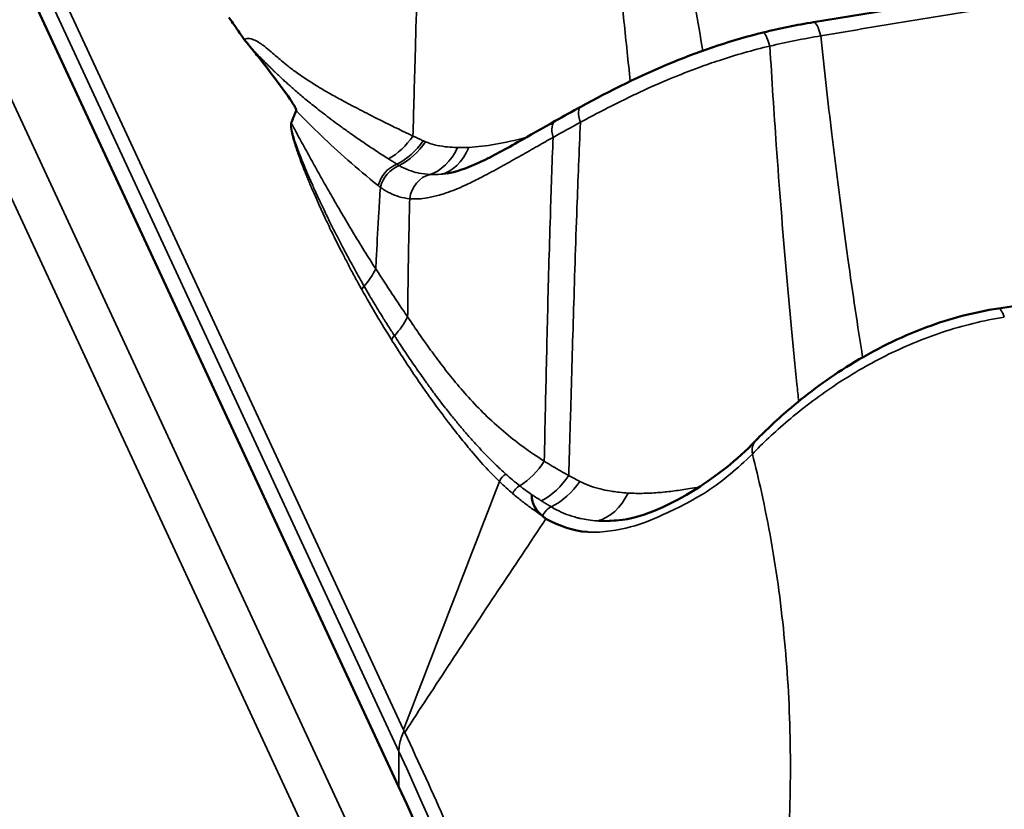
# Model space of a CAD drawing. Header units: millimetres. Extents: x 0 to 2239, y -60 to 841.
# Tile 119 of 165: x 1044.58 to 1048.07, y 220.29 to 223.09. Entities that reach past the tile are written whole.
import ezdxf

# ---------------------------------------------------------------- set-up
doc = ezdxf.new("R2010")
doc.units = ezdxf.units.MM
doc.layers.add('Sichtbar (ISO)', color=7, linetype='Continuous', lineweight=50)
doc.layers.add('Sichtbar schmal (ISO)', color=7, linetype='Continuous', lineweight=35)

msp = doc.modelspace()

# ---------------------------------------------------------------- linework, layer by layer
at = {"layer": 'Sichtbar (ISO)'}
for p, q in [((1044.279, 223.91), (1045.9248, 220.3638)), ((1046.0961, 222.5419), (1046.0961, 222.5419)), ((1048.0509, 222.0633), (1049.4373, 222.2777)), ((1046.1197, 220.8246), (1046.1197, 220.8246))]:
    msp.add_line(p, q, dxfattribs=at)
for centre, major_axis, ratio, start_param, end_param in [((1045.6008, 220.9144), (6.4402, 2.9889), 0.788675, 0, 3.141593), ((1016.9471, 215.8809), (30, 0), 0.57735, 0.145967, 0.261799)]:
    msp.add_ellipse(centre, major_axis=major_axis, ratio=ratio, start_param=start_param, end_param=end_param, dxfattribs=at)
for points in [[(1047.3952, 223.0789), (1047.6287, 223.1172), (1047.8622, 223.1543), (1048.0956, 223.1904)], [(1047.217, 223.0424), (1047.2762, 223.0569), (1047.3358, 223.0691), (1047.3952, 223.0789)], [(1046.4794, 222.7287), (1046.5088, 222.7454), (1046.5391, 222.7623), (1046.57, 222.7791)], [(1046.4308, 221.3291), (1046.4314, 221.3285), (1046.4326, 221.3275), (1046.4338, 221.3265), (1046.4344, 221.326)], [(1046.4461, 221.3164), (1046.4955, 221.2906), (1046.5423, 221.2739), (1046.5922, 221.2699)]]:
    msp.add_open_spline(points, degree=3, dxfattribs=at)
for points, knots in [([(1045.3761, 223.0176), (1045.3671, 223.0305), (1045.3581, 223.0434), (1045.3401, 223.0694), (1045.331, 223.0826), (1045.322, 223.0957)], [0.00000057, 0.00000057, 0.00000057, 0.00000057, 0.0173491, 0.0173491, 0.03485466, 0.03485466, 0.03485466, 0.03485466]), ([(1046.57, 222.7791), (1046.6724, 222.8349), (1046.7833, 222.8904), (1047.0008, 222.9798), (1047.1087, 223.016), (1047.217, 223.0424)], [0, 0, 0, 0, 0.0739537, 0.0739537, 0.141359, 0.141359, 0.141359, 0.141359]), ([(1045.4044, 222.9829), (1045.4033, 222.9843), (1045.4021, 222.9857), (1045.401, 222.9871), (1045.3999, 222.9884), (1045.3988, 222.9897), (1045.3978, 222.9909), (1045.3968, 222.9922), (1045.3958, 222.9934), (1045.3948, 222.9945), (1045.3939, 222.9957), (1045.3929, 222.9968), (1045.392, 222.9979), (1045.3912, 222.999), (1045.3903, 223), (1045.3895, 223.001), (1045.3886, 223.002), (1045.3878, 223.003), (1045.3871, 223.0039), (1045.3863, 223.0048), (1045.3855, 223.0057), (1045.3848, 223.0066), (1045.3841, 223.0074), (1045.3834, 223.0083), (1045.3828, 223.0091), (1045.3821, 223.0099), (1045.3815, 223.0106), (1045.3808, 223.0114), (1045.3802, 223.0121), (1045.3796, 223.0129), (1045.3791, 223.0136), (1045.3785, 223.0143), (1045.378, 223.015), (1045.3775, 223.0156), (1045.377, 223.0163), (1045.3765, 223.0169), (1045.3761, 223.0176)], [0, 0, 0, 0, 0.0833333, 0.0833333, 0.0833333, 0.1666667, 0.1666667, 0.1666667, 0.25, 0.25, 0.25, 0.3333333, 0.3333333, 0.3333333, 0.4166667, 0.4166667, 0.4166667, 0.5, 0.5, 0.5, 0.5833333, 0.5833333, 0.5833333, 0.6666667, 0.6666667, 0.6666667, 0.75, 0.75, 0.75, 0.8333333, 0.8333333, 0.8333333, 0.9166667, 0.9166667, 0.9166667, 0.9998913, 0.9998913, 0.9998913, 0.9998913]), ([(1045.4044, 222.9829), (1045.4157, 222.9691), (1045.4269, 222.9552), (1045.4556, 222.9184), (1045.4744, 222.8934), (1045.5269, 222.823), (1045.543, 222.8), (1045.555, 222.7803), (1045.5577, 222.7752), (1045.5595, 222.7701), (1045.5599, 222.7688), (1045.5601, 222.7672), (1045.5601, 222.7667), (1045.5601, 222.766), (1045.5601, 222.7658), (1045.56, 222.7654), (1045.5599, 222.7652), (1045.5599, 222.7651)], [-0.01277334, -0.01277334, -0.01277334, -0.01277334, -0.01125203, -0.01125203, -0.00890704, -0.00890704, -0.00365826, -0.00365826, -0.00132068, -0.00132068, -0.0005557, -0.0005557, -0.00024417, -0.00024417, -0.00011588, -0.00011588, -0.00000235, -0.00000235, -0.00000235, -0.00000235]), ([(1045.5599, 222.7651), (1045.5594, 222.7639), (1045.5539, 222.7492), (1045.5482, 222.7351), (1045.543, 222.7217)], [0, 0, 0, 0, 0.080697, 1, 1, 1, 1]), ([(1046.0961, 222.5419), (1046.1235, 222.5461), (1046.1617, 222.5589), (1046.2477, 222.5987), (1046.295, 222.6242), (1046.3878, 222.6764), (1046.4326, 222.7023), (1046.4794, 222.7287)], [0, 0, 0, 0, 0.0471032, 0.0471032, 0.0900728, 0.0900728, 0.1255535, 0.1255535, 0.1255535, 0.1255535]), ([(1047.1901, 221.5938), (1047.2268, 221.6317), (1047.2692, 221.6717), (1047.3781, 221.7638), (1047.4493, 221.8164), (1047.6092, 221.9152), (1047.7011, 221.9612), (1047.8785, 222.027), (1047.965, 222.05), (1048.0509, 222.0633)], [0, 0, 0, 0, 0.0404871, 0.0404871, 0.0951934, 0.0951934, 0.1556276, 0.1556276, 0.2087727, 0.2087727, 0.2087727, 0.2087727]), ([(1046.7194, 221.3128), (1046.7969, 221.3248), (1046.8872, 221.3647), (1047.0513, 221.4683), (1047.1222, 221.5238), (1047.1894, 221.593)], [0, 0, 0, 0, 0.1008626, 0.1008626, 0.1790707, 0.1790707, 0.1790707, 0.1790707]), ([(1046.4308, 221.3291), (1046.4298, 221.33), (1046.4287, 221.331), (1046.4276, 221.332), (1046.4214, 221.3378), (1046.4157, 221.3442), (1046.411, 221.3511), (1046.4109, 221.3514), (1046.4107, 221.3517), (1046.4105, 221.3519), (1046.4057, 221.359), (1046.402, 221.3666), (1046.3995, 221.3741), (1046.399, 221.3754), (1046.3986, 221.3767), (1046.3983, 221.378), (1046.3961, 221.386), (1046.3954, 221.3936), (1046.3958, 221.4002), (1046.3959, 221.4008), (1046.3959, 221.4014), (1046.396, 221.402)], [0, 0, 0, 0, 0.046371, 0.046371, 0.046371, 0.322311, 0.322311, 0.322311, 0.333333, 0.333333, 0.333333, 0.617245, 0.617245, 0.617245, 0.666667, 0.666667, 0.666667, 0.971399, 0.971399, 0.971399, 1, 1, 1, 1]), ([(1046.4344, 221.326), (1046.4357, 221.3248), (1046.4371, 221.3237), (1046.4383, 221.3226), (1046.4396, 221.3216), (1046.4407, 221.3206), (1046.4421, 221.3195), (1046.4434, 221.3185), (1046.445, 221.3173), (1046.4461, 221.3164)], [0, 0, 0, 0, 0.333333, 0.333333, 0.333333, 0.666667, 0.666667, 0.666667, 1, 1, 1, 1])]:
    msp.add_open_spline(points, degree=3, knots=knots, dxfattribs=at)
at = {"layer": 'Sichtbar schmal (ISO)'}
for p, q in [((1044.4417, 223.7966), (1045.9405, 220.5678)), ((1044.4237, 223.7248), (1045.9248, 220.4909)), ((1046.266, 219.1081), (1044.2194, 223.5179)), ((1046.1414, 219.0254), (1044.0939, 223.4372)), ((1047.1967, 221.4717), (1047.1966, 221.4717)), ((1047.0583, 221.4422), (1047.0583, 221.4422)), ((1045.9248, 220.3638), (1045.9248, 220.4909))]:
    msp.add_line(p, q, dxfattribs=at)
for centre, major_axis, ratio, start_param, end_param in [((1047.4114, 222.9802), (-0.0162, 0.0987), 0.202567, 5.21311, 6.283184), ((1047.2408, 222.9453), (-0.0238, 0.0971), 0.126505, 5.208157, 6.28318), ((1047.3402, 221.8519), (-1.6647, -0.5807), 0.638591, 4.445737, 4.551844), ((1046.6179, 222.6913), (-0.0479, 0.0878), 0.329935, 6.283179, 7.305795), ((1046.5286, 222.6417), (-0.0492, 0.0871), 0.422215, 0.000001, 1.014111), ((1046.9905, 222.7612), (-1.0704, -0.5176), 0.133806, 5.052405, 5.152955), ((1045.8204, 222.812), (0.0859, 0.2348), 0.804596, 3.899006, 4.404704), ((1045.8597, 222.7975), (0.0871, 0.2343), 0.802425, 3.859311, 4.394747), ((1045.868, 222.7947), (0.0765, 0.238), 0.796174, 3.810601, 4.355885), ((1045.9925, 222.7828), (0.0132, -0.2497), 0.676516, 0.176207, 0.897845), ((1046.0372, 222.7865), (0.0273, -0.2485), 0.630911, 0.055128, 0.846517), ((1045.903, 222.6264), (-0.3698, 0.2349), 0.081235, 1.581121, 1.662145), ((1045.941, 222.4861), (0.0613, 0.079), 0.880554, 0.975702, 2.035048), ((1045.9486, 222.4804), (0.0584, 0.0812), 0.884411, 0.934116, 2.004388), ((1046.0522, 222.4409), (0.0095, 0.0996), 0.897135, 0.296601, 1.53959), ((1046.4434, 223.3326), (-0.5224, -0.758), 0.45452, 0.276972, 0.3544), ((1045.6292, 222.2629), (0.2069, 0.1404), 0.823685, 5.015825, 5.321889), ((1045.8323, 222.1205), (-0.0393, -0.0219), 0.813408, 5.088163, 5.437261), ((1045.9412, 222.1635), (-0.3689, 0.6439), 0.196223, 1.510613, 1.791537), ((1048.0661, 221.9644), (-0.0153, 0.0988), 0.211325, 5.431594, 6.283185), ((1045.7455, 222.0994), (-0.2001, -0.1498), 0.83466, 1.775943, 2.110995), ((1045.9381, 221.9424), (0.038, 0.024), 0.828772, 1.841378, 2.249599), ((1047.2621, 221.5242), (-0.072, 0.0695), 0.644826, 6.282818, 7.001249), ((1046.2706, 221.6419), (0.1097, 0.2247), 0.829193, 4.064582, 4.575274), ((1046.3209, 221.4395), (0.0316, 0.032), 0.870183, 1.267981, 2.055224), ((1046.3995, 221.4815), (0.197, -0.1516), 0.266312, 4.418342, 4.681139), ((1046.3656, 221.599), (0.0966, 0.2306), 0.816635, 3.926935, 4.483976), ((1047.1539, 221.1792), (0.6565, -0.3098), 0.020146, 3.45323, 3.612228), ((1087.6, 173.4158), (-28.7964, -120.2464), 0.435504, 4.407734, 4.415661), ((1048.5696, 224.1298), (-2.2254, -2.7373), 0.490918, 6.234588, 6.271482), ((1046.4078, 221.5818), (0.0927, 0.2322), 0.811593, 3.875703, 4.451885), ((1046.3678, 221.3964), (0.0292, 0.0342), 0.871167, 1.138039, 1.993017), ((1049.078, 224.3592), (-2.8105, -2.8503), 0.497175, 0.057085, 0.083794), ((1046.4197, 221.4023), (0.152, -0.0961), 0.072393, 4.60182, 4.828706), ((1046.5971, 221.5553), (0.0045, -0.25), 0.688911, 0.159581, 0.928366), ((1046.4767, 221.3145), (0.0273, 0.0419), 0.866138, 0.899624, 1.84161), ((1016.9474, 216.1346), (29.9993, -0.2322), 0.580179, 0.150608, 0.266292)]:
    msp.add_ellipse(centre, major_axis=major_axis, ratio=ratio, start_param=start_param, end_param=end_param, dxfattribs=at)
for points, knots in [([(1047.0025, 222.9777), (1046.9937, 223.0285), (1046.9849, 223.0807), (1046.9762, 223.1343), (1046.9533, 223.2742), (1046.9308, 223.4233), (1046.909, 223.5805), (1046.8873, 223.7377), (1046.8663, 223.9029), (1046.8464, 224.075), (1046.8314, 224.2043), (1046.8171, 224.3376), (1046.8036, 224.4741)], [0.1050419, 0.1050419, 0.1050419, 0.1050419, 0.2143412, 0.2143412, 0.2143412, 0.4999111, 0.4999111, 0.4999111, 0.7854811, 0.7854811, 0.7854811, 1, 1, 1, 1]), ([(1046.7454, 222.8694), (1046.7378, 222.9381), (1046.7303, 223.0092), (1046.7228, 223.0827), (1046.7083, 223.2249), (1046.6942, 223.3762), (1046.6807, 223.5352), (1046.6673, 223.6942), (1046.6546, 223.861), (1046.643, 224.0345), (1046.6343, 224.1652), (1046.6262, 224.2997), (1046.6188, 224.4374)], [0.0699668, 0.0699668, 0.0699668, 0.0699668, 0.2169014, 0.2169014, 0.2169014, 0.5013468, 0.5013468, 0.5013468, 0.7857923, 0.7857923, 0.7857923, 1, 1, 1, 1]), ([(1045.9744, 222.675), (1045.977, 222.7655), (1045.983, 222.9872), (1045.9937, 223.3721), (1046.008, 223.7953), (1046.0198, 224.0831), (1046.0257, 224.2106)], [0, 0, 0, 0, 0.213269, 0.497913, 0.782556, 1, 1, 1, 1]), ([(1048.1212, 223.1443), (1048.0423, 223.1321), (1047.9638, 223.1198), (1047.8856, 223.1073), (1047.8074, 223.0948), (1047.7297, 223.0821), (1047.6523, 223.0693), (1047.5749, 223.0565), (1047.4978, 223.0436), (1047.4212, 223.0304)], [0, 0, 0, 0, 0.333333, 0.333333, 0.333333, 0.666667, 0.666667, 0.666667, 1, 1, 1, 1]), ([(1045.3761, 223.0176), (1045.3837, 223.0219), (1045.3954, 223.022), (1045.4139, 223.0156), (1045.4326, 223.0043), (1045.4468, 222.9941), (1045.4725, 222.973), (1045.4906, 222.9572), (1045.5073, 222.9428), (1045.5316, 222.9229), (1045.5611, 222.9), (1045.6136, 222.8649), (1045.628, 222.8562), (1045.6593, 222.8373), (1045.695, 222.817), (1045.7415, 222.7916), (1045.8001, 222.7609), (1045.873, 222.7239), (1045.938, 222.6925), (1045.9744, 222.675)], [0.0000186, 0.0000186, 0.0000186, 0.0000186, 0.0588235, 0.1176471, 0.1764706, 0.2352941, 0.2941176, 0.3529412, 0.4117647, 0.4705882, 0.5294118, 0.5882353, 0.6470588, 0.7058824, 0.7647059, 0.8235294, 0.8823529, 0.9411765, 1, 1, 1, 1]), ([(1047.4212, 223.0304), (1047.4336, 222.9112), (1047.4466, 222.795), (1047.46, 222.6818), (1047.4783, 222.5284), (1047.4974, 222.3808), (1047.5171, 222.24), (1047.5341, 222.1178), (1047.5516, 222.0008), (1047.5693, 221.8896)], [0, 0, 0, 0, 0.2099254, 0.2099254, 0.2099254, 0.4946911, 0.4946911, 0.4946911, 0.7418821, 0.7418821, 0.7418821, 0.7418821]), ([(1045.4044, 222.9829), (1045.4046, 222.9827), (1045.4059, 222.9814), (1045.4083, 222.979), (1045.4118, 222.9754), (1045.4155, 222.9716), (1045.4195, 222.9675), (1045.4238, 222.9632), (1045.4284, 222.9585), (1045.4334, 222.9535), (1045.4386, 222.9481), (1045.4443, 222.9424), (1045.4505, 222.9362), (1045.4571, 222.9296), (1045.4643, 222.9224), (1045.4721, 222.9148), (1045.4806, 222.9065), (1045.4898, 222.8977), (1045.4998, 222.8882), (1045.5107, 222.878), (1045.5226, 222.8671), (1045.5356, 222.8554), (1045.5498, 222.8428), (1045.5654, 222.8292), (1045.5826, 222.8147), (1045.6014, 222.7991), (1045.6223, 222.7822), (1045.6454, 222.7638), (1045.6711, 222.744), (1045.6994, 222.7227), (1045.7306, 222.6999), (1045.7647, 222.6757), (1045.8021, 222.6499), (1045.8434, 222.6224), (1045.8725, 222.6036), (1045.8878, 222.5939)], [0, 0, 0, 0, 0.001211, 0.008751, 0.01682, 0.025451, 0.034673, 0.044522, 0.055035, 0.066255, 0.078243, 0.091086, 0.104881, 0.119729, 0.135731, 0.152992, 0.171618, 0.191723, 0.213443, 0.236951, 0.262456, 0.290179, 0.320347, 0.353192, 0.388989, 0.428125, 0.471125, 0.518591, 0.57103, 0.628598, 0.691136, 0.758757, 0.832175, 0.912359, 1, 1, 1, 1]), ([(1047.2403, 222.9942), (1047.1778, 222.9796), (1047.1176, 222.9622), (1047.0613, 222.9436), (1047.0366, 222.9354), (1047.0126, 222.927), (1046.9895, 222.9186), (1046.954, 222.9055), (1046.9207, 222.8924), (1046.8881, 222.8788), (1046.8514, 222.8635), (1046.8156, 222.8476), (1046.7789, 222.8305), (1046.7605, 222.8219), (1046.7418, 222.8129), (1046.7231, 222.8037), (1046.6715, 222.7785), (1046.6192, 222.7512), (1046.5682, 222.7236)], [0, 0, 0, 0, 0.231428, 0.231428, 0.231428, 0.333333, 0.333333, 0.333333, 0.489992, 0.489992, 0.489992, 0.666667, 0.666667, 0.666667, 0.755492, 0.755492, 0.755492, 1, 1, 1, 1]), ([(1047.2403, 222.9942), (1047.2474, 222.8745), (1047.255, 222.7576), (1047.263, 222.6439), (1047.274, 222.4896), (1047.2857, 222.341), (1047.2981, 222.199), (1047.3104, 222.0571), (1047.3232, 221.9218), (1047.3363, 221.794), (1047.3384, 221.7736), (1047.3404, 221.7533), (1047.3425, 221.7333)], [0, 0, 0, 0, 0.209673, 0.209673, 0.209673, 0.493964, 0.493964, 0.493964, 0.7782551, 0.7782551, 0.7782551, 0.8236454, 0.8236454, 0.8236454, 0.8236454]), ([(1045.8514, 222.499), (1045.8131, 222.5295), (1045.777, 222.56), (1045.7437, 222.5894), (1045.7103, 222.6189), (1045.6796, 222.6472), (1045.6492, 222.6763), (1045.6189, 222.7054), (1045.5889, 222.7353), (1045.5599, 222.7651)], [0, 0, 0, 0, 0.333333, 0.333333, 0.333333, 0.666667, 0.666667, 0.666667, 1, 1, 1, 1]), ([(1045.8424, 222.2035), (1045.8288, 222.2246), (1045.8154, 222.2459), (1045.802, 222.2674), (1045.7879, 222.2901), (1045.774, 222.313), (1045.7601, 222.3361), (1045.7473, 222.3573), (1045.7346, 222.3787), (1045.722, 222.4002), (1045.7106, 222.4197), (1045.6992, 222.4394), (1045.6878, 222.4592), (1045.6772, 222.4778), (1045.6666, 222.4964), (1045.656, 222.5151), (1045.6455, 222.5338), (1045.635, 222.5526), (1045.6245, 222.5715), (1045.6139, 222.5907), (1045.6033, 222.61), (1045.5927, 222.6291), (1045.5821, 222.6482), (1045.5714, 222.6671), (1045.5611, 222.6869), (1045.555, 222.6985), (1045.5491, 222.7104), (1045.543, 222.7217)], [0, 0, 0, 0, 0.129643, 0.129643, 0.129643, 0.2665, 0.2665, 0.2665, 0.39203, 0.39203, 0.39203, 0.506193, 0.506193, 0.506193, 0.613178, 0.613178, 0.613178, 0.720014, 0.720014, 0.720014, 0.828466, 0.828466, 0.828466, 0.936591, 0.936591, 0.936591, 1, 1, 1, 1]), ([(1046.5682, 222.7236), (1046.5638, 222.6205), (1046.5598, 222.5197), (1046.5562, 222.4214), (1046.5514, 222.2885), (1046.5472, 222.1601), (1046.5435, 222.0372), (1046.5397, 221.9143), (1046.5364, 221.7967), (1046.5333, 221.6853), (1046.5312, 221.6108), (1046.5291, 221.539), (1046.5271, 221.47)], [0, 0, 0, 0, 0.217062, 0.217062, 0.217062, 0.510477, 0.510477, 0.510477, 0.803892, 0.803892, 0.803892, 1, 1, 1, 1]), ([(1046.4714, 222.67), (1046.4532, 222.6599), (1046.4351, 222.6496), (1046.4169, 222.6392), (1046.3973, 222.628), (1046.3776, 222.6167), (1046.3577, 222.6055), (1046.3466, 222.5992), (1046.3356, 222.593), (1046.3244, 222.5867), (1046.3144, 222.5812), (1046.3044, 222.5756), (1046.2944, 222.5702), (1046.2719, 222.5577), (1046.2495, 222.5457), (1046.2282, 222.5345), (1046.2118, 222.5259), (1046.196, 222.5179), (1046.1812, 222.5106), (1046.1742, 222.5071), (1046.1673, 222.5038), (1046.1607, 222.5007), (1046.1364, 222.4894), (1046.1144, 222.4804), (1046.0927, 222.473), (1046.0843, 222.4701), (1046.076, 222.4675), (1046.0677, 222.4652), (1046.0537, 222.4612), (1046.0397, 222.4579), (1046.0258, 222.4556), (1046.0044, 222.452), (1045.9834, 222.4507), (1045.9632, 222.4525)], [0, 0, 0, 0, 0.093231, 0.093231, 0.093231, 0.194044, 0.194044, 0.194044, 0.25, 0.25, 0.25, 0.3, 0.3, 0.3, 0.412913, 0.412913, 0.412913, 0.5, 0.5, 0.5, 0.541349, 0.541349, 0.541349, 0.691814, 0.691814, 0.691814, 0.75, 0.75, 0.75, 0.848342, 0.848342, 0.848342, 1, 1, 1, 1]), ([(1045.9744, 222.675), (1045.9786, 222.6731), (1045.9868, 222.6693), (1045.9991, 222.6636), (1046.0071, 222.6599), (1046.0111, 222.658)], [0, 0, 0, 0, 0.341571, 0.674945, 1, 1, 1, 1]), ([(1046.0189, 222.6546), (1046.018, 222.6549), (1046.0163, 222.6556), (1046.0137, 222.6568), (1046.012, 222.6576), (1046.0111, 222.658)], [0.0000012, 0.0000012, 0.0000012, 0.0000012, 0.3315138, 0.6648391, 1, 1, 1, 1]), ([(1046.376, 222.6698), (1046.3757, 222.6698), (1046.3382, 222.6603), (1046.2672, 222.6442), (1046.2024, 222.636), (1046.1727, 222.6347)], [0.6206989, 0.6206989, 0.6206989, 0.6206989, 0.6222479, 0.8154736, 1, 1, 1, 1]), ([(1046.4714, 222.67), (1046.4677, 222.5746), (1046.4645, 222.4814), (1046.4617, 222.3905), (1046.4578, 222.2671), (1046.4546, 222.148), (1046.4517, 222.034), (1046.4489, 221.9201), (1046.4465, 221.8112), (1046.4442, 221.7082), (1046.4428, 221.6435), (1046.4415, 221.5812), (1046.4401, 221.5211)], [0, 0, 0, 0, 0.218893, 0.218893, 0.218893, 0.516182, 0.516182, 0.516182, 0.813471, 0.813471, 0.813471, 1, 1, 1, 1]), ([(1046.1328, 222.6341), (1046.1291, 222.6342), (1046.1254, 222.6343), (1046.1217, 222.6345), (1046.1105, 222.635), (1046.0996, 222.6358), (1046.089, 222.6371), (1046.0759, 222.6387), (1046.0633, 222.641), (1046.0511, 222.644), (1046.0399, 222.6468), (1046.0291, 222.6503), (1046.0189, 222.6546)], [0.0001167, 0.0001167, 0.0001167, 0.0001167, 0.0892104, 0.0892104, 0.0892104, 0.3590481, 0.3590481, 0.3590481, 0.6918669, 0.6918669, 0.6918669, 1, 1, 1, 1]), ([(1046.1727, 222.6347), (1046.1682, 222.6345), (1046.1592, 222.6342), (1046.1459, 222.634), (1046.1372, 222.6341), (1046.1329, 222.6341)], [0.000449, 0.000449, 0.000449, 0.000449, 0.3337184, 0.6670372, 1, 1, 1, 1]), ([(1045.9256, 222.5702), (1045.9356, 222.5642), (1045.9462, 222.559), (1045.9571, 222.5547), (1045.9578, 222.5544), (1045.9585, 222.5542), (1045.9592, 222.5539), (1045.9702, 222.5497), (1045.9816, 222.5463), (1045.9935, 222.5438), (1045.9942, 222.5436), (1045.9949, 222.5435), (1045.9956, 222.5433), (1046.0083, 222.5408), (1046.0215, 222.5392), (1046.0352, 222.5385)], [0, 0, 0, 0, 0.313638, 0.313638, 0.313638, 0.333333, 0.333333, 0.333333, 0.648031, 0.648031, 0.648031, 0.666667, 0.666667, 0.666667, 1, 1, 1, 1]), ([(1045.8589, 222.4932), (1045.857, 222.4633), (1045.8552, 222.434), (1045.8536, 222.4053), (1045.8505, 222.3526), (1045.8477, 222.302), (1045.8451, 222.2536), (1045.8442, 222.2366), (1045.8433, 222.2199), (1045.8424, 222.2035)], [0, 0, 0, 0, 0.287474, 0.287474, 0.287474, 0.814723, 0.814723, 0.814723, 1, 1, 1, 1]), ([(1045.8514, 222.499), (1045.8522, 222.4983), (1045.853, 222.4976), (1045.8539, 222.497), (1045.8547, 222.4963), (1045.8555, 222.4957), (1045.8564, 222.4951), (1045.8572, 222.4944), (1045.8581, 222.4938), (1045.8589, 222.4932)], [0, 0, 0, 0, 0.333333, 0.333333, 0.333333, 0.666667, 0.666667, 0.666667, 1, 1, 1, 1]), ([(1045.9632, 222.4525), (1045.9501, 222.4538), (1045.9375, 222.4563), (1045.9258, 222.4597), (1045.9141, 222.4631), (1045.9034, 222.4673), (1045.8923, 222.4728), (1045.8813, 222.4783), (1045.87, 222.485), (1045.8589, 222.4932)], [0, 0, 0, 0, 0.333333, 0.333333, 0.333333, 0.666667, 0.666667, 0.666667, 1, 1, 1, 1]), ([(1045.9632, 222.4525), (1045.962, 222.4102), (1045.961, 222.3689), (1045.9601, 222.3287), (1045.9587, 222.2648), (1045.9577, 222.2036), (1045.9569, 222.1453), (1045.9564, 222.1066), (1045.956, 222.0691), (1045.9557, 222.0332)], [0, 0, 0, 0, 0.27461, 0.27461, 0.27461, 0.709977, 0.709977, 0.709977, 1, 1, 1, 1]), ([(1045.9557, 222.0332), (1045.9443, 222.0496), (1045.919, 222.0867), (1045.8813, 222.1436), (1045.8549, 222.1841), (1045.8424, 222.2035)], [0, 0, 0, 0, 0.29709, 0.664034, 1, 1, 1, 1]), ([(1045.9087, 221.9664), (1045.9049, 221.9722), (1045.9011, 221.9782), (1045.8973, 221.9841), (1045.893, 221.9907), (1045.8888, 221.9974), (1045.8845, 222.0042), (1045.8817, 222.0085), (1045.879, 222.0129), (1045.8762, 222.0173), (1045.8743, 222.0204), (1045.8723, 222.0235), (1045.8704, 222.0267), (1045.8653, 222.0349), (1045.8601, 222.0433), (1045.855, 222.0516), (1045.8494, 222.0608), (1045.8439, 222.0699), (1045.8383, 222.0792), (1045.8378, 222.08), (1045.8373, 222.0809), (1045.8368, 222.0818), (1045.8313, 222.0909), (1045.8258, 222.1001), (1045.8204, 222.1093), (1045.814, 222.1202), (1045.8076, 222.1312), (1045.8013, 222.1422)], [0, 0, 0, 0, 0.104, 0.104, 0.104, 0.220949, 0.220949, 0.220949, 0.297183, 0.297183, 0.297183, 0.35085, 0.35085, 0.35085, 0.493702, 0.493702, 0.493702, 0.64951, 0.64951, 0.64951, 0.66414, 0.66414, 0.66414, 0.818276, 0.818276, 0.818276, 1, 1, 1, 1]), ([(1046.4401, 221.5211), (1046.4139, 221.5376), (1046.364, 221.5713), (1046.2944, 221.6265), (1046.2305, 221.6851), (1046.1722, 221.7459), (1046.1202, 221.8063), (1046.0741, 221.8649), (1046.0328, 221.9211), (1045.9953, 221.9744), (1045.97, 222.0116), (1045.9572, 222.0308), (1045.9557, 222.0332)], [0, 0, 0, 0, 0.130314, 0.256019, 0.382177, 0.503616, 0.616065, 0.719805, 0.816001, 0.905365, 0.988546, 1, 1, 1, 1]), ([(1047.1783, 221.5461), (1047.2141, 221.5842), (1047.2562, 221.6239), (1047.3049, 221.6651), (1047.3535, 221.7063), (1047.4091, 221.7489), (1047.4671, 221.7877), (1047.5252, 221.8265), (1047.5854, 221.862), (1047.6495, 221.8942), (1047.7137, 221.9264), (1047.7819, 221.9553), (1047.853, 221.9788), (1047.9242, 222.0023), (1047.9982, 222.0203), (1048.0718, 222.032)], [0, 0, 0, 0, 0.2, 0.2, 0.2, 0.4, 0.4, 0.4, 0.6, 0.6, 0.6, 0.8, 0.8, 0.8, 1, 1, 1, 1]), ([(1046.3037, 221.4753), (1046.2982, 221.4803), (1046.2927, 221.4853), (1046.2873, 221.4904), (1046.2766, 221.5004), (1046.266, 221.5106), (1046.2556, 221.521), (1046.246, 221.5304), (1046.2365, 221.5401), (1046.2271, 221.5498), (1046.218, 221.5593), (1046.209, 221.569), (1046.2, 221.5787), (1046.1895, 221.5901), (1046.1792, 221.6016), (1046.169, 221.6134), (1046.1599, 221.6238), (1046.1508, 221.6343), (1046.1419, 221.645), (1046.1328, 221.6558), (1046.1238, 221.6668), (1046.1149, 221.6778), (1046.1051, 221.69), (1046.0953, 221.7024), (1046.0856, 221.7149), (1046.0791, 221.7232), (1046.0727, 221.7316), (1046.0663, 221.74), (1046.0558, 221.7539), (1046.0454, 221.7679), (1046.035, 221.7821), (1046.0309, 221.7878), (1046.0267, 221.7935), (1046.0226, 221.7992), (1046.0115, 221.8146), (1046.0006, 221.8301), (1045.9897, 221.8457), (1045.9874, 221.849), (1045.9851, 221.8523), (1045.9829, 221.8555), (1045.9715, 221.872), (1045.9601, 221.8887), (1045.9489, 221.9055), (1045.9481, 221.9066), (1045.9473, 221.9077), (1045.9466, 221.9089), (1045.9354, 221.9256), (1045.9243, 221.9424), (1045.9133, 221.9594), (1045.9118, 221.9617), (1045.9102, 221.964), (1045.9087, 221.9664)], [0, 0, 0, 0, 0.037592, 0.037592, 0.037592, 0.111156, 0.111156, 0.111156, 0.178201, 0.178201, 0.178201, 0.243159, 0.243159, 0.243159, 0.318671, 0.318671, 0.318671, 0.385663, 0.385663, 0.385663, 0.453365, 0.453365, 0.453365, 0.52798, 0.52798, 0.52798, 0.577674, 0.577674, 0.577674, 0.659347, 0.659347, 0.659347, 0.692055, 0.692055, 0.692055, 0.779643, 0.779643, 0.779643, 0.79791, 0.79791, 0.79791, 0.889862, 0.889862, 0.889862, 0.896123, 0.896123, 0.896123, 0.987438, 0.987438, 0.987438, 1, 1, 1, 1]), ([(1046.2815, 221.4489), (1046.2668, 221.4629), (1046.2515, 221.4784), (1046.2353, 221.4957), (1046.2186, 221.5137), (1046.2011, 221.5336), (1046.1823, 221.556), (1046.1771, 221.5621), (1046.1719, 221.5684), (1046.1666, 221.5749), (1046.1537, 221.5906), (1046.1402, 221.6073), (1046.1265, 221.6249), (1046.1086, 221.6477), (1046.0902, 221.6718), (1046.072, 221.6965), (1046.0568, 221.717), (1046.0417, 221.7378), (1046.027, 221.7584), (1046.0255, 221.7605), (1046.024, 221.7626), (1046.0225, 221.7648), (1046.0073, 221.7863), (1045.9925, 221.8077), (1045.978, 221.8291), (1045.9644, 221.8492), (1045.9511, 221.8694), (1045.938, 221.8897), (1045.9248, 221.9102), (1045.9117, 221.9308), (1045.8987, 221.9518)], [0, 0, 0, 0, 0.143814, 0.143814, 0.143814, 0.292667, 0.292667, 0.292667, 0.333333, 0.333333, 0.333333, 0.431785, 0.431785, 0.431785, 0.560041, 0.560041, 0.560041, 0.666667, 0.666667, 0.666667, 0.677664, 0.677664, 0.677664, 0.789236, 0.789236, 0.789236, 0.894171, 0.894171, 0.894171, 1, 1, 1, 1]), ([(1046.5922, 221.2699), (1046.5938, 221.2698), (1046.5953, 221.2697), (1046.5969, 221.2696), (1046.6485, 221.2663), (1046.7039, 221.2766), (1046.7462, 221.2878), (1046.7885, 221.299), (1046.8175, 221.3112), (1046.8613, 221.3312), (1046.905, 221.3511), (1046.9637, 221.3789), (1047.0187, 221.4146), (1047.0737, 221.4504), (1047.1248, 221.4943), (1047.1783, 221.5461)], [0.194044, 0.194044, 0.194044, 0.194044, 0.2, 0.2, 0.2, 0.4, 0.4, 0.4, 0.6, 0.6, 0.6, 0.8, 0.8, 0.8, 1, 1, 1, 1]), ([(1047.1783, 221.5461), (1047.1897, 221.5017), (1047.2139, 221.4002), (1047.2459, 221.2389), (1047.2733, 221.0625), (1047.2937, 220.8836), (1047.3071, 220.7022), (1047.3136, 220.5182), (1047.3132, 220.3314), (1047.3058, 220.1416), (1047.2914, 219.9486), (1047.2698, 219.7524), (1047.241, 219.5527), (1047.2098, 219.3777), (1047.1876, 219.2692), (1047.1789, 219.2288)], [0, 0, 0, 0, 0.064185, 0.145492, 0.22607, 0.306124, 0.385849, 0.46544, 0.54509, 0.624987, 0.705316, 0.78627, 0.868026, 0.950775, 1, 1, 1, 1]), ([(1046.5271, 221.47), (1046.5172, 221.4755), (1046.4975, 221.4866), (1046.4685, 221.5036), (1046.4495, 221.5152), (1046.4401, 221.5211)], [0, 0, 0, 0, 0.332991, 0.666293, 1, 1, 1, 1]), ([(1046.7377, 221.408), (1046.727, 221.4087), (1046.7165, 221.4096), (1046.7062, 221.4107), (1046.6981, 221.4116), (1046.6901, 221.4127), (1046.6823, 221.4138), (1046.6792, 221.4143), (1046.676, 221.4148), (1046.673, 221.4153), (1046.6611, 221.4174), (1046.6495, 221.4197), (1046.6382, 221.4226), (1046.6259, 221.4257), (1046.6139, 221.4293), (1046.6023, 221.4334), (1046.5897, 221.438), (1046.5775, 221.4433), (1046.5659, 221.4493)], [0.0001879, 0.0001879, 0.0001879, 0.0001879, 0.1654732, 0.1654732, 0.1654732, 0.2948839, 0.2948839, 0.2948839, 0.3464598, 0.3464598, 0.3464598, 0.5448455, 0.5448455, 0.5448455, 0.762071, 0.762071, 0.762071, 1, 1, 1, 1]), ([(1046.4308, 221.3291), (1046.4179, 221.3377), (1046.4055, 221.3462), (1046.3942, 221.3543), (1046.383, 221.3623), (1046.3728, 221.3699), (1046.362, 221.3784), (1046.3512, 221.3868), (1046.3399, 221.396), (1046.3286, 221.4056)], [0, 0, 0, 0, 0.333333, 0.333333, 0.333333, 0.666667, 0.666667, 0.666667, 1, 1, 1, 1]), ([(1046.9889, 221.429), (1046.978, 221.4271), (1046.9485, 221.422), (1046.9014, 221.4151), (1046.8474, 221.4092), (1046.7922, 221.4062), (1046.7561, 221.4068), (1046.7377, 221.408)], [0.5619598, 0.5619598, 0.5619598, 0.5619598, 0.6141233, 0.7030983, 0.7936135, 0.8909379, 1, 1, 1, 1]), ([(1046.4652, 221.359), (1046.4714, 221.3552), (1046.4778, 221.3517), (1046.4841, 221.3483), (1046.4948, 221.3428), (1046.5056, 221.3378), (1046.5164, 221.3335), (1046.5175, 221.3331), (1046.5185, 221.3327), (1046.5195, 221.3323), (1046.5317, 221.3276), (1046.544, 221.3237), (1046.5567, 221.3204), (1046.5611, 221.3192), (1046.5655, 221.3182), (1046.57, 221.3172), (1046.5783, 221.3154), (1046.5869, 221.3138), (1046.5956, 221.3125), (1046.6064, 221.3109), (1046.6176, 221.3097), (1046.6289, 221.309)], [0, 0, 0, 0, 0.125031, 0.125031, 0.125031, 0.333333, 0.333333, 0.333333, 0.353065, 0.353065, 0.353065, 0.586349, 0.586349, 0.586349, 0.666667, 0.666667, 0.666667, 0.815685, 0.815685, 0.815685, 1, 1, 1, 1]), ([(1046.6289, 221.309), (1046.651, 221.309), (1046.6737, 221.31), (1046.6966, 221.3119), (1046.7109, 221.3131), (1046.7253, 221.3147), (1046.7397, 221.3165)], [0, 0, 0, 0, 0.1085832, 0.1085832, 0.1085832, 0.1763593, 0.1763593, 0.1763593, 0.1763593]), ([(1046.7194, 221.3128), (1046.7177, 221.3125), (1046.7029, 221.3103), (1046.6747, 221.3076), (1046.6465, 221.3078), (1046.6312, 221.3088), (1046.6289, 221.309)], [0.8331839, 0.8331839, 0.8331839, 0.8331839, 0.8420926, 0.9134283, 0.9869666, 1, 1, 1, 1]), ([(1045.9248, 220.4909), (1045.9248, 220.4988), (1045.9255, 220.5069), (1045.9268, 220.5149), (1045.9282, 220.523), (1045.9302, 220.531), (1045.9329, 220.539), (1045.9356, 220.547), (1045.939, 220.5549), (1045.943, 220.5626)], [0, 0, 0, 0, 0.333333, 0.333333, 0.333333, 0.666667, 0.666667, 0.666667, 1, 1, 1, 1])]:
    msp.add_open_spline(points, degree=3, knots=knots, dxfattribs=at)
for points in [[(1045.7929, 222.1299), (1045.7847, 222.1446), (1045.7691, 222.1731), (1045.7478, 222.2129), (1045.7285, 222.2502), (1045.7108, 222.2849), (1045.6947, 222.3174), (1045.68, 222.3476), (1045.6665, 222.3759), (1045.6543, 222.4022), (1045.6431, 222.4266), (1045.6329, 222.4495), (1045.6235, 222.4708), (1045.615, 222.4906), (1045.6072, 222.5092), (1045.6, 222.5265), (1045.5935, 222.5426), (1045.5876, 222.5576), (1045.5821, 222.5717), (1045.5772, 222.5848), (1045.5727, 222.597), (1045.5686, 222.6084), (1045.5648, 222.619), (1045.5614, 222.629), (1045.5584, 222.6383), (1045.5556, 222.647), (1045.5531, 222.6551), (1045.5509, 222.6627), (1045.5489, 222.6699), (1045.5471, 222.6766), (1045.5456, 222.6829), (1045.5443, 222.6888), (1045.5432, 222.6943), (1045.5423, 222.6996), (1045.5416, 222.7046), (1045.5412, 222.7094), (1045.5411, 222.714), (1045.5416, 222.719), (1045.5424, 222.7207), (1045.543, 222.7217)], [(1045.8013, 222.1422), (1045.7898, 222.1623), (1045.7685, 222.2002), (1045.7414, 222.2501), (1045.7189, 222.2927), (1045.7006, 222.3283), (1045.6854, 222.3586), (1045.6724, 222.3848), (1045.6613, 222.4077), (1045.6518, 222.4278), (1045.6435, 222.4454), (1045.6363, 222.461), (1045.63, 222.4746), (1045.6241, 222.4876), (1045.6205, 222.4956), (1045.607, 222.5262), (1045.5985, 222.5463), (1045.5902, 222.5659), (1045.5834, 222.5826), (1045.5778, 222.5968), (1045.5731, 222.6089), (1045.5691, 222.6194), (1045.5657, 222.6286), (1045.5627, 222.6367), (1045.5602, 222.6438), (1045.5579, 222.6505), (1045.5563, 222.6554), (1045.5534, 222.6641), (1045.5495, 222.6766), (1045.547, 222.6856), (1045.5451, 222.6932), (1045.5437, 222.6998), (1045.5429, 222.7042), (1045.5414, 222.7133), (1045.5423, 222.719), (1045.543, 222.7217)], [(1045.9178, 222.5751), (1045.9186, 222.5745), (1045.9203, 222.5734), (1045.9229, 222.5718), (1045.9247, 222.5707), (1045.9256, 222.5702)], [(1046.0731, 222.5393), (1046.0821, 222.5402), (1046.0912, 222.5413), (1046.1005, 222.5426)], [(1046.0961, 222.5419), (1046.0883, 222.5407), (1046.0806, 222.5398), (1046.0731, 222.5393)], [(1046.4652, 221.359), (1046.4613, 221.3614), (1046.4535, 221.366), (1046.4419, 221.3731), (1046.4342, 221.3778), (1046.4304, 221.3802)], [(1046.4461, 221.3164), (1046.3887, 221.2303), (1046.2745, 221.0598), (1046.1079, 220.8069), (1045.9989, 220.6407), (1045.9451, 220.5581)], [(1045.9405, 220.5678), (1045.9409, 220.5675), (1045.9416, 220.5666), (1045.9424, 220.5649), (1045.9428, 220.5634), (1045.943, 220.5626)], [(1045.943, 220.5626), (1045.9431, 220.5619), (1045.9434, 220.5606), (1045.9441, 220.5591), (1045.9447, 220.5584), (1045.9451, 220.5581)], [(1045.9451, 220.5581), (1046.0466, 220.3438), (1046.2351, 219.913), (1046.4744, 219.2611), (1046.6045, 218.8234), (1046.6623, 218.6039)]]:
    msp.add_open_spline(points, degree=3, dxfattribs=at)

doc.saveas('drawing.dxf')
